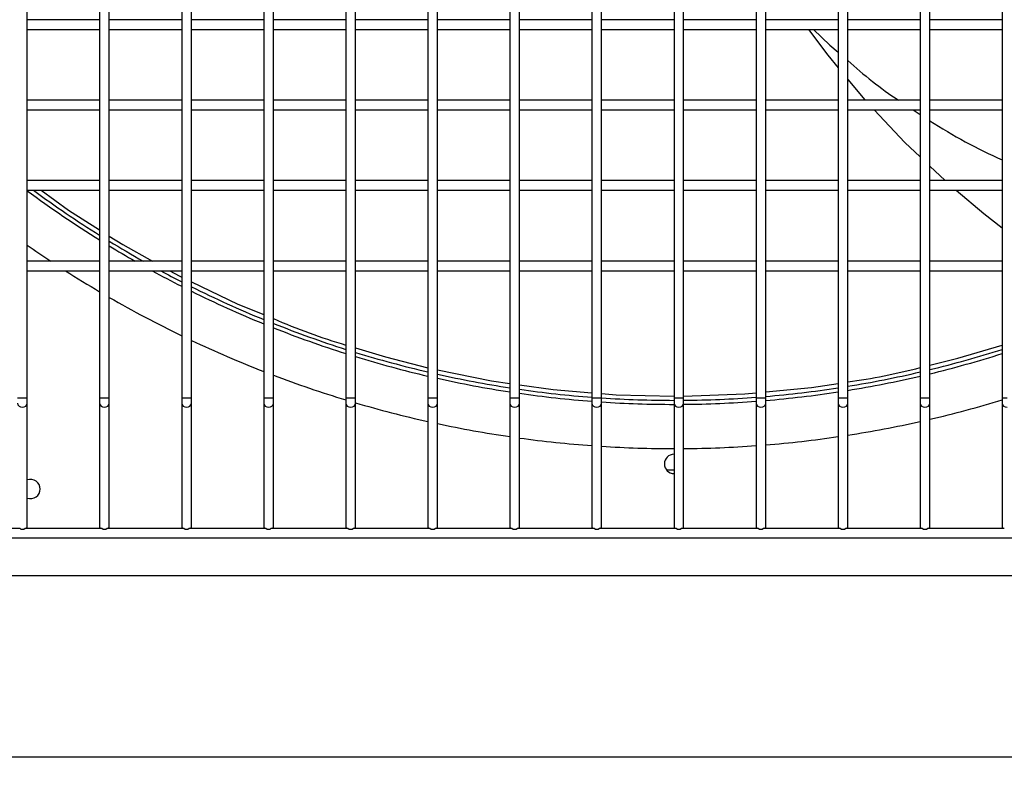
# Model space of a CAD drawing. Extents: x -90708 to 277869, y -117 to 207445.
# Tile 44 of 233: x -84823 to -84517, y 126795 to 127031. Entities that reach past the tile are written whole.
import ezdxf

# ---------------------------------------------------------------- set-up
doc = ezdxf.new("R2010")
doc.units = 0
doc.header["$MEASUREMENT"] = 0
doc.header["$PDMODE"] = 3
doc.header["$PDSIZE"] = 0.005
doc.layers.get('Defpoints').update_dxf_attribs({"linetype": 'CONTINUOUS'})
doc.layers.add('ARQ - EQUIPO CONDENSADORA', color=40, linetype='CONTINUOUS')
doc.layers.add('ARQ-DETALHES', color=7, linetype='CONTINUOUS')
doc.layers.add('ARQ-COTAS', color=20, linetype='CONTINUOUS', lineweight=18)
doc.styles.add('ARIAL', font='arial.ttf')
doc.dimstyles.new('COTA-50', dxfattribs={"dimscale": 0, "dimtxt": 50, "dimasz": 50, "dimexe": 25, "dimexo": 50, "dimgap": 0.04, "dimtad": 1, "dimdec": 0, "dimzin": 9, "dimdsep": 46, "dimtxsty": 'ARIAL', "dimcen": 1, "dimdle": 75, "dimclrd": 256, "dimclre": 256, "dimclrt": 2, "dimaunit": 1, "dimadec": 0, "dimazin": 0, "dimtfac": 2, "dimtdec": 0, "dimtmove": 2, "dimatfit": 0, "dimfxl": 0.05, "dimtolj": 1, "dimtzin": 4, "dimarcsym": 0})

# ---------------------------------------------------------------- blocks, each defined once
blk = doc.blocks.new('*D1124')
at = {"layer": 'ARQ-COTAS', "lineweight": -2, "transparency": 16777216}
for p, q in [((-87611.67, 126776.83), (-87611.67, 126570.13)), ((-84096.67, 126776.83), (-84096.67, 126570.13)), ((-84146.67, 126595.13), (-87561.67, 126595.13))]:
    blk.add_line(p, q, dxfattribs=at)
at = {"layer": 'ARQ-COTAS', "transparency": 16777216}
for points in [[(-87561.67, 126603.46), (-87561.67, 126586.79), (-87611.67, 126595.13)], [(-84146.67, 126603.46), (-84146.67, 126586.79), (-84096.67, 126595.13)]]:
    blk.add_solid(points, dxfattribs=at)
at = {"layer": 'Defpoints', "color": 0, "transparency": 16777216}
for p in [(-87611.67, 126826.83), (-84096.67, 126826.83), (-87611.67, 126595.13)]:
    blk.add_point(p, dxfattribs=at)
at = {"layer": 'ARQ-COTAS', "color": 2, "transparency": 16777216, "insert": (-85854.17, 126620.71), "char_height": 50, "attachment_point": 5, "style": 'ARIAL'}
blk.add_mtext('\\A1;3515', dxfattribs=at)
blk = doc.blocks.new('*D1128')
at = {"layer": 'ARQ-COTAS', "lineweight": -2, "transparency": 16777216}
for p, q in [((-84961.32, 126826.83), (-84961.32, 126667.53)), ((-84273.32, 126826.83), (-84273.32, 126667.53)), ((-84323.32, 126692.53), (-84911.32, 126692.53))]:
    blk.add_line(p, q, dxfattribs=at)
at = {"layer": 'ARQ-COTAS', "transparency": 16777216}
for points in [[(-84911.32, 126700.87), (-84911.32, 126684.2), (-84961.32, 126692.53)], [(-84323.32, 126700.87), (-84323.32, 126684.2), (-84273.32, 126692.53)]]:
    blk.add_solid(points, dxfattribs=at)
at = {"layer": 'Defpoints', "color": 0, "transparency": 16777216}
for p in [(-84961.32, 126876.83), (-84273.32, 126876.83), (-84961.32, 126692.53)]:
    blk.add_point(p, dxfattribs=at)
at = {"layer": 'ARQ-COTAS', "color": 2, "transparency": 16777216, "insert": (-84617.32, 126718.1), "char_height": 50, "attachment_point": 5, "style": 'ARIAL'}
blk.add_mtext('\\A1;688', dxfattribs=at)

msp = doc.modelspace()

# ---------------------------------------------------------------- linework, layer by layer
at = {"layer": 'ARQ - EQUIPO CONDENSADORA', "linetype": 'Continuous'}
for p, q in [((-84820.722, 127029.442), (-84820.722, 127054.442)), ((-84798.222, 127054.442), (-84798.222, 127029.442)), ((-84795.222, 127029.442), (-84795.222, 127054.442)), ((-84772.722, 127054.442), (-84772.722, 127029.442)), ((-84769.722, 127029.442), (-84769.722, 127054.442)), ((-84747.222, 127054.442), (-84747.222, 127029.442)), ((-84744.222, 127029.442), (-84744.222, 127054.442)), ((-84721.722, 127054.442), (-84721.722, 127029.442)), ((-84718.722, 127029.442), (-84718.722, 127054.442)), ((-84696.222, 127054.442), (-84696.222, 127029.442)), ((-84693.222, 127029.442), (-84693.222, 127054.442)), ((-84670.722, 127054.442), (-84670.722, 127029.442)), ((-84667.722, 127029.442), (-84667.722, 127054.442)), ((-84645.222, 127054.442), (-84645.222, 127029.442)), ((-84642.222, 127029.442), (-84642.222, 127054.442)), ((-84619.722, 127054.442), (-84619.722, 127029.442)), ((-84616.722, 127029.442), (-84616.722, 127054.442)), ((-84594.222, 127054.442), (-84594.222, 127029.442)), ((-84591.222, 127029.442), (-84591.222, 127054.442)), ((-84568.722, 127054.442), (-84568.722, 127029.442)), ((-84565.722, 127029.442), (-84565.722, 127054.442)), ((-84543.222, 127054.442), (-84543.222, 127029.442)), ((-84540.222, 127029.442), (-84540.222, 127054.442)), ((-84517.722, 127054.442), (-84517.722, 127029.442)), ((-84798.222, 127030.942), (-84820.722, 127030.942)), ((-84772.722, 127030.942), (-84795.222, 127030.942)), ((-84747.222, 127030.942), (-84769.722, 127030.942)), ((-84721.722, 127030.942), (-84744.222, 127030.942)), ((-84696.222, 127030.942), (-84718.722, 127030.942)), ((-84670.722, 127030.942), (-84693.222, 127030.942)), ((-84645.222, 127030.942), (-84667.722, 127030.942)), ((-84619.722, 127030.942), (-84642.222, 127030.942)), ((-84594.222, 127030.942), (-84616.722, 127030.942)), ((-84568.722, 127030.942), (-84591.222, 127030.942)), ((-84543.222, 127030.942), (-84565.722, 127030.942)), ((-84517.722, 127030.942), (-84540.222, 127030.942)), ((-84820.722, 127004.442), (-84820.722, 127029.442)), ((-84820.722, 127027.942), (-84798.222, 127027.942)), ((-84798.222, 127029.442), (-84798.222, 127004.442)), ((-84795.222, 127004.442), (-84795.222, 127029.442)), ((-84795.222, 127027.942), (-84772.722, 127027.942)), ((-84772.722, 127029.442), (-84772.722, 127004.442)), ((-84769.722, 127004.442), (-84769.722, 127029.442)), ((-84769.722, 127027.942), (-84747.222, 127027.942)), ((-84747.222, 127029.442), (-84747.222, 127004.442)), ((-84744.222, 127004.442), (-84744.222, 127029.442)), ((-84744.222, 127027.942), (-84721.722, 127027.942)), ((-84721.722, 127029.442), (-84721.722, 127004.442)), ((-84718.722, 127004.442), (-84718.722, 127029.442)), ((-84718.722, 127027.942), (-84696.222, 127027.942)), ((-84696.222, 127029.442), (-84696.222, 127004.442)), ((-84693.222, 127004.442), (-84693.222, 127029.442)), ((-84693.222, 127027.942), (-84670.722, 127027.942)), ((-84670.722, 127029.442), (-84670.722, 127004.442)), ((-84667.722, 127004.442), (-84667.722, 127029.442)), ((-84667.722, 127027.942), (-84645.222, 127027.942)), ((-84645.222, 127029.442), (-84645.222, 127004.442)), ((-84642.222, 127004.442), (-84642.222, 127029.442)), ((-84642.222, 127027.942), (-84619.722, 127027.942)), ((-84619.722, 127029.442), (-84619.722, 127004.442)), ((-84616.722, 127004.442), (-84616.722, 127029.442)), ((-84616.722, 127027.942), (-84594.222, 127027.942)), ((-84594.222, 127029.442), (-84594.222, 127004.442)), ((-84591.222, 127004.442), (-84591.222, 127029.442)), ((-84591.222, 127027.942), (-84568.722, 127027.942)), ((-84568.722, 127029.442), (-84568.722, 127004.442)), ((-84565.722, 127004.442), (-84565.722, 127029.442)), ((-84565.722, 127027.942), (-84543.222, 127027.942)), ((-84543.222, 127029.442), (-84543.222, 127004.442)), ((-84540.222, 127004.442), (-84540.222, 127029.442)), ((-84540.222, 127027.942), (-84517.722, 127027.942)), ((-84517.722, 127029.442), (-84517.722, 127004.442)), ((-84798.222, 127005.942), (-84820.722, 127005.942)), ((-84772.722, 127005.942), (-84795.222, 127005.942)), ((-84747.222, 127005.942), (-84769.722, 127005.942)), ((-84721.722, 127005.942), (-84744.222, 127005.942)), ((-84696.222, 127005.942), (-84718.722, 127005.942)), ((-84670.722, 127005.942), (-84693.222, 127005.942)), ((-84645.222, 127005.942), (-84667.722, 127005.942)), ((-84619.722, 127005.942), (-84642.222, 127005.942)), ((-84594.222, 127005.942), (-84616.722, 127005.942)), ((-84568.722, 127005.942), (-84591.222, 127005.942)), ((-84543.222, 127005.942), (-84565.722, 127005.942)), ((-84517.722, 127005.942), (-84540.222, 127005.942)), ((-84820.722, 126979.442), (-84820.722, 127004.442)), ((-84820.722, 127002.942), (-84798.222, 127002.942)), ((-84798.222, 127004.442), (-84798.222, 126979.442)), ((-84795.222, 126979.442), (-84795.222, 127004.442)), ((-84795.222, 127002.942), (-84772.722, 127002.942)), ((-84772.722, 127004.442), (-84772.722, 126979.442)), ((-84769.722, 126979.442), (-84769.722, 127004.442)), ((-84769.722, 127002.942), (-84747.222, 127002.942)), ((-84747.222, 127004.442), (-84747.222, 126979.442)), ((-84744.222, 126979.442), (-84744.222, 127004.442)), ((-84744.222, 127002.942), (-84721.722, 127002.942)), ((-84721.722, 127004.442), (-84721.722, 126979.442)), ((-84718.722, 126979.442), (-84718.722, 127004.442)), ((-84718.722, 127002.942), (-84696.222, 127002.942)), ((-84696.222, 127004.442), (-84696.222, 126979.442)), ((-84693.222, 126979.442), (-84693.222, 127004.442)), ((-84693.222, 127002.942), (-84670.722, 127002.942)), ((-84670.722, 127004.442), (-84670.722, 126979.442)), ((-84667.722, 126979.442), (-84667.722, 127004.442)), ((-84667.722, 127002.942), (-84645.222, 127002.942)), ((-84645.222, 127004.442), (-84645.222, 126979.442)), ((-84642.222, 126979.442), (-84642.222, 127004.442)), ((-84642.222, 127002.942), (-84619.722, 127002.942)), ((-84619.722, 127004.442), (-84619.722, 126979.442)), ((-84616.722, 126979.442), (-84616.722, 127004.442)), ((-84616.722, 127002.942), (-84594.222, 127002.942)), ((-84594.222, 127004.442), (-84594.222, 126979.442)), ((-84591.222, 126979.442), (-84591.222, 127004.442)), ((-84591.222, 127002.942), (-84568.722, 127002.942)), ((-84568.722, 127004.442), (-84568.722, 126979.442)), ((-84565.722, 126979.442), (-84565.722, 127004.442)), ((-84565.722, 127002.942), (-84543.222, 127002.942)), ((-84545.394, 127002.942), (-84543.222, 127001.51)), ((-84543.222, 127004.442), (-84543.222, 126979.442)), ((-84540.222, 126979.442), (-84540.222, 127004.442)), ((-84540.222, 127002.942), (-84517.722, 127002.942)), ((-84517.722, 127004.442), (-84517.722, 126979.442)), ((-84540.222, 126985.451), (-84535.454, 126980.942)), ((-84798.222, 126980.942), (-84820.722, 126980.942)), ((-84772.722, 126980.942), (-84795.222, 126980.942)), ((-84747.222, 126980.942), (-84769.722, 126980.942)), ((-84721.722, 126980.942), (-84744.222, 126980.942)), ((-84696.222, 126980.942), (-84718.722, 126980.942)), ((-84670.722, 126980.942), (-84693.222, 126980.942)), ((-84645.222, 126980.942), (-84667.722, 126980.942)), ((-84619.722, 126980.942), (-84642.222, 126980.942)), ((-84594.222, 126980.942), (-84616.722, 126980.942)), ((-84568.722, 126980.942), (-84591.222, 126980.942)), ((-84543.222, 126980.942), (-84565.722, 126980.942)), ((-84517.722, 126980.942), (-84540.222, 126980.942)), ((-84820.722, 126954.442), (-84820.722, 126979.442)), ((-84820.722, 126977.942), (-84798.222, 126977.942)), ((-84798.222, 126979.442), (-84798.222, 126954.442)), ((-84795.222, 126954.442), (-84795.222, 126979.442)), ((-84795.222, 126977.942), (-84772.722, 126977.942)), ((-84772.722, 126979.442), (-84772.722, 126954.442)), ((-84769.722, 126954.442), (-84769.722, 126979.442)), ((-84769.722, 126977.942), (-84747.222, 126977.942)), ((-84747.222, 126979.442), (-84747.222, 126954.442)), ((-84744.222, 126954.442), (-84744.222, 126979.442)), ((-84744.222, 126977.942), (-84721.722, 126977.942)), ((-84721.722, 126979.442), (-84721.722, 126954.442)), ((-84718.722, 126954.442), (-84718.722, 126979.442)), ((-84718.722, 126977.942), (-84696.222, 126977.942)), ((-84696.222, 126979.442), (-84696.222, 126954.442)), ((-84693.222, 126954.442), (-84693.222, 126979.442)), ((-84693.222, 126977.942), (-84670.722, 126977.942)), ((-84670.722, 126979.442), (-84670.722, 126954.442)), ((-84667.722, 126954.442), (-84667.722, 126979.442)), ((-84667.722, 126977.942), (-84645.222, 126977.942)), ((-84645.222, 126979.442), (-84645.222, 126954.442)), ((-84642.222, 126954.442), (-84642.222, 126979.442)), ((-84642.222, 126977.942), (-84619.722, 126977.942)), ((-84619.722, 126979.442), (-84619.722, 126954.442)), ((-84616.722, 126954.442), (-84616.722, 126979.442)), ((-84616.722, 126977.942), (-84594.222, 126977.942)), ((-84594.222, 126979.442), (-84594.222, 126954.442)), ((-84591.222, 126954.442), (-84591.222, 126979.442)), ((-84591.222, 126977.942), (-84568.722, 126977.942)), ((-84568.722, 126979.442), (-84568.722, 126954.442)), ((-84565.722, 126954.442), (-84565.722, 126979.442)), ((-84565.722, 126977.942), (-84543.222, 126977.942)), ((-84543.222, 126979.442), (-84543.222, 126954.442)), ((-84540.222, 126954.442), (-84540.222, 126979.442)), ((-84540.222, 126977.942), (-84517.722, 126977.942)), ((-84517.722, 126979.442), (-84517.722, 126954.442)), ((-84798.222, 126955.942), (-84820.722, 126955.942)), ((-84820.722, 126913.492), (-84820.722, 126954.442)), ((-84798.222, 126954.442), (-84798.222, 126913.492)), ((-84772.722, 126955.942), (-84795.222, 126955.942)), ((-84795.222, 126913.492), (-84795.222, 126954.442)), ((-84772.722, 126954.442), (-84772.722, 126913.492)), ((-84747.222, 126955.942), (-84769.722, 126955.942)), ((-84769.722, 126913.492), (-84769.722, 126954.442)), ((-84747.222, 126954.442), (-84747.222, 126913.492)), ((-84721.722, 126955.942), (-84744.222, 126955.942)), ((-84744.222, 126913.492), (-84744.222, 126954.442)), ((-84721.722, 126954.442), (-84721.722, 126913.492)), ((-84696.222, 126955.942), (-84718.722, 126955.942)), ((-84718.722, 126913.492), (-84718.722, 126954.442)), ((-84696.222, 126954.442), (-84696.222, 126913.492)), ((-84670.722, 126955.942), (-84693.222, 126955.942)), ((-84693.222, 126913.492), (-84693.222, 126954.442)), ((-84670.722, 126954.442), (-84670.722, 126913.492)), ((-84645.222, 126955.942), (-84667.722, 126955.942)), ((-84667.722, 126913.492), (-84667.722, 126954.442)), ((-84645.222, 126954.442), (-84645.222, 126913.492)), ((-84619.722, 126955.942), (-84642.222, 126955.942)), ((-84642.222, 126913.492), (-84642.222, 126954.442)), ((-84619.722, 126954.442), (-84619.722, 126913.492)), ((-84594.222, 126955.942), (-84616.722, 126955.942)), ((-84616.722, 126913.492), (-84616.722, 126954.442)), ((-84594.222, 126954.442), (-84594.222, 126913.492)), ((-84568.722, 126955.942), (-84591.222, 126955.942)), ((-84591.222, 126913.492), (-84591.222, 126954.442)), ((-84568.722, 126954.442), (-84568.722, 126913.492)), ((-84543.222, 126955.942), (-84565.722, 126955.942)), ((-84565.722, 126913.492), (-84565.722, 126954.442)), ((-84543.222, 126954.442), (-84543.222, 126913.492)), ((-84517.722, 126955.942), (-84540.222, 126955.942)), ((-84540.222, 126913.492), (-84540.222, 126954.442)), ((-84517.722, 126954.442), (-84517.722, 126913.492)), ((-84820.722, 126952.942), (-84798.222, 126952.942)), ((-84795.222, 126952.942), (-84772.722, 126952.942)), ((-84769.722, 126952.942), (-84747.222, 126952.942)), ((-84744.222, 126952.942), (-84721.722, 126952.942)), ((-84718.722, 126952.942), (-84696.222, 126952.942)), ((-84693.222, 126952.942), (-84670.722, 126952.942)), ((-84667.722, 126952.942), (-84645.222, 126952.942)), ((-84642.222, 126952.942), (-84619.722, 126952.942)), ((-84616.722, 126952.942), (-84594.222, 126952.942)), ((-84591.222, 126952.942), (-84568.722, 126952.942)), ((-84565.722, 126952.942), (-84543.222, 126952.942)), ((-84540.222, 126952.942), (-84517.722, 126952.942)), ((-84823.722, 126913.492), (-84822.222, 126913.492)), ((-84822.222, 126913.492), (-84820.722, 126913.492)), ((-84820.722, 126911.815), (-84820.722, 126913.492)), ((-84820.722, 126873.442), (-84820.722, 126911.815)), ((-84798.222, 126913.492), (-84798.222, 126911.815)), ((-84798.222, 126913.492), (-84796.722, 126913.492)), ((-84798.222, 126911.815), (-84798.222, 126873.442)), ((-84796.722, 126913.492), (-84795.222, 126913.492)), ((-84795.222, 126911.815), (-84795.222, 126913.492)), ((-84795.222, 126873.442), (-84795.222, 126911.815)), ((-84772.722, 126913.492), (-84772.722, 126911.815)), ((-84772.722, 126913.492), (-84771.222, 126913.492)), ((-84772.722, 126911.815), (-84772.722, 126873.442)), ((-84771.222, 126913.492), (-84769.722, 126913.492)), ((-84769.722, 126911.815), (-84769.722, 126913.492)), ((-84769.722, 126873.442), (-84769.722, 126911.815)), ((-84747.222, 126913.492), (-84747.222, 126911.815)), ((-84747.222, 126913.492), (-84745.722, 126913.492)), ((-84747.222, 126911.815), (-84747.222, 126873.442)), ((-84745.722, 126913.492), (-84744.222, 126913.492)), ((-84744.222, 126911.815), (-84744.222, 126913.492)), ((-84744.222, 126873.442), (-84744.222, 126911.815)), ((-84721.722, 126913.492), (-84721.722, 126911.815)), ((-84721.722, 126913.492), (-84720.222, 126913.492)), ((-84721.722, 126911.815), (-84721.722, 126873.442)), ((-84720.222, 126913.492), (-84718.722, 126913.492)), ((-84718.722, 126911.815), (-84718.722, 126913.492)), ((-84718.722, 126873.442), (-84718.722, 126911.815)), ((-84696.222, 126913.492), (-84696.222, 126911.815)), ((-84696.222, 126913.492), (-84694.722, 126913.492)), ((-84696.222, 126911.815), (-84696.222, 126873.442)), ((-84694.722, 126913.492), (-84693.222, 126913.492)), ((-84693.222, 126911.815), (-84693.222, 126913.492)), ((-84693.222, 126873.442), (-84693.222, 126911.815)), ((-84670.722, 126913.492), (-84670.722, 126911.815)), ((-84670.722, 126913.492), (-84669.222, 126913.492)), ((-84670.722, 126911.815), (-84670.722, 126873.442)), ((-84669.222, 126913.492), (-84667.722, 126913.492)), ((-84667.722, 126911.815), (-84667.722, 126913.492)), ((-84667.722, 126873.442), (-84667.722, 126911.815)), ((-84645.222, 126913.492), (-84645.222, 126911.815)), ((-84645.222, 126913.492), (-84643.722, 126913.492)), ((-84645.222, 126911.815), (-84645.222, 126873.442)), ((-84643.722, 126913.492), (-84642.222, 126913.492)), ((-84642.222, 126911.815), (-84642.222, 126913.492)), ((-84642.222, 126873.442), (-84642.222, 126911.815)), ((-84619.722, 126913.492), (-84619.722, 126911.815)), ((-84619.722, 126913.492), (-84618.222, 126913.492)), ((-84619.722, 126911.815), (-84619.722, 126873.442)), ((-84618.222, 126913.492), (-84616.722, 126913.492)), ((-84616.722, 126911.815), (-84616.722, 126913.492)), ((-84616.722, 126873.442), (-84616.722, 126911.815)), ((-84594.222, 126913.492), (-84594.222, 126911.815)), ((-84594.222, 126913.492), (-84592.722, 126913.492)), ((-84594.222, 126911.815), (-84594.222, 126873.442)), ((-84592.722, 126913.492), (-84591.222, 126913.492)), ((-84591.222, 126911.815), (-84591.222, 126913.492)), ((-84591.222, 126873.442), (-84591.222, 126911.815)), ((-84568.722, 126913.492), (-84568.722, 126911.815)), ((-84568.722, 126913.492), (-84567.222, 126913.492)), ((-84568.722, 126911.815), (-84568.722, 126873.442)), ((-84567.222, 126913.492), (-84565.722, 126913.492)), ((-84565.722, 126911.815), (-84565.722, 126913.492)), ((-84565.722, 126873.442), (-84565.722, 126911.815)), ((-84543.222, 126913.492), (-84543.222, 126911.815)), ((-84543.222, 126913.492), (-84541.722, 126913.492)), ((-84543.222, 126911.815), (-84543.222, 126873.442)), ((-84541.722, 126913.492), (-84540.222, 126913.492)), ((-84540.222, 126911.815), (-84540.222, 126913.492)), ((-84540.222, 126873.442), (-84540.222, 126911.815)), ((-84517.722, 126913.492), (-84517.722, 126911.815)), ((-84517.722, 126913.492), (-84516.222, 126913.492)), ((-84517.722, 126911.815), (-84517.722, 126873.442)), ((-84622.076, 126891.083), (-84619.722, 126891.083)), ((-84846.873, 126872.942), (-84823.072, 126872.942)), ((-84821.373, 126872.942), (-84797.572, 126872.942)), ((-84820.722, 126872.942), (-84820.722, 126873.442)), ((-84798.222, 126873.442), (-84798.222, 126872.942)), ((-84795.873, 126872.942), (-84772.072, 126872.942)), ((-84795.222, 126872.942), (-84795.222, 126873.442)), ((-84772.722, 126873.442), (-84772.722, 126872.942)), ((-84770.373, 126872.942), (-84746.572, 126872.942)), ((-84769.722, 126872.942), (-84769.722, 126873.442)), ((-84747.222, 126873.442), (-84747.222, 126872.942)), ((-84744.873, 126872.942), (-84721.072, 126872.942)), ((-84744.222, 126872.942), (-84744.222, 126873.442)), ((-84721.722, 126873.442), (-84721.722, 126872.942)), ((-84719.373, 126872.942), (-84695.572, 126872.942)), ((-84718.722, 126872.942), (-84718.722, 126873.442)), ((-84696.222, 126873.442), (-84696.222, 126872.942)), ((-84693.873, 126872.942), (-84670.072, 126872.942)), ((-84693.222, 126872.942), (-84693.222, 126873.442)), ((-84670.722, 126873.442), (-84670.722, 126872.942)), ((-84668.373, 126872.942), (-84644.572, 126872.942)), ((-84667.722, 126872.942), (-84667.722, 126873.442)), ((-84645.222, 126873.442), (-84645.222, 126872.942)), ((-84642.873, 126872.942), (-84619.072, 126872.942)), ((-84642.222, 126872.942), (-84642.222, 126873.442)), ((-84619.722, 126873.442), (-84619.722, 126872.942)), ((-84617.373, 126872.942), (-84593.572, 126872.942)), ((-84616.722, 126872.942), (-84616.722, 126873.442)), ((-84594.222, 126873.442), (-84594.222, 126872.942)), ((-84591.873, 126872.942), (-84568.072, 126872.942)), ((-84591.222, 126872.942), (-84591.222, 126873.442)), ((-84568.722, 126873.442), (-84568.722, 126872.942)), ((-84566.373, 126872.942), (-84542.572, 126872.942)), ((-84565.722, 126872.942), (-84565.722, 126873.442)), ((-84543.222, 126873.442), (-84543.222, 126872.942)), ((-84540.873, 126872.942), (-84517.072, 126872.942)), ((-84540.222, 126872.942), (-84540.222, 126873.442)), ((-84517.722, 126873.442), (-84517.722, 126872.942)), ((-84996.722, 126869.942), (-84240.722, 126869.942)), ((-85090.321, 126858.28), (-84148.221, 126858.28))]:
    msp.add_line(p, q, dxfattribs=at)
at = {"layer": 'ARQ - EQUIPO CONDENSADORA', "linetype": 'Continuous', "flags": 128}
for points in [[(-84577.88, 127027.942), (-84571.963, 127019.915), (-84568.722, 127016.02)], [(-84576.35, 127027.942), (-84571.272, 127023.016), (-84568.722, 127020.837)], [(-84565.722, 127012.415), (-84560.403, 127006.023), (-84560.327, 127005.942)], [(-84557.511, 127002.942), (-84548.007, 126992.813), (-84543.222, 126988.288)], [(-84816.384, 126977.942), (-84807.856, 126971.758), (-84798.222, 126965.63)], [(-84531.985, 126977.942), (-84523.463, 126970.721), (-84517.722, 126966.322)], [(-84795.222, 126963.722), (-84791.046, 126961.065), (-84781.821, 126955.942)], [(-84776.42, 126952.942), (-84773.542, 126951.343), (-84772.722, 126950.951)], [(-84769.722, 126949.514), (-84755.24, 126942.575), (-84747.222, 126939.312)], [(-84718.722, 126928.975), (-84709.376, 126926.161), (-84696.222, 126922.81)], [(-84540.222, 126923.601), (-84531.479, 126925.772), (-84517.722, 126929.881)], [(-84693.222, 126922.162), (-84676.477, 126918.784), (-84670.722, 126917.965)], [(-84667.722, 126917.539), (-84657.28, 126916.053), (-84645.222, 126915.049)], [(-84591.222, 126915.294), (-84576.993, 126916.677), (-84568.722, 126917.936)], [(-84642.222, 126914.799), (-84637.723, 126914.425), (-84619.722, 126913.977)], [(-84616.722, 126914.001), (-84597.667, 126914.668), (-84594.222, 126915.003)], [(-84823.722, 126911.815), (-84823.608, 126911.333), (-84823.283, 126910.925), (-84822.796, 126910.653), (-84822.222, 126910.557)], [(-84822.222, 126910.557), (-84821.648, 126910.653), (-84821.161, 126910.925), (-84820.836, 126911.333), (-84820.722, 126911.815)], [(-84798.222, 126911.815), (-84798.108, 126911.333), (-84797.783, 126910.925), (-84797.296, 126910.653), (-84796.722, 126910.557)], [(-84796.722, 126910.557), (-84796.148, 126910.653), (-84795.661, 126910.925), (-84795.336, 126911.333), (-84795.222, 126911.815)], [(-84772.722, 126911.815), (-84772.608, 126911.333), (-84772.283, 126910.925), (-84771.796, 126910.653), (-84771.222, 126910.557)], [(-84771.222, 126910.557), (-84770.648, 126910.653), (-84770.161, 126910.925), (-84769.836, 126911.333), (-84769.722, 126911.815)], [(-84747.222, 126911.815), (-84747.108, 126911.333), (-84746.783, 126910.925), (-84746.296, 126910.653), (-84745.722, 126910.557)], [(-84745.722, 126910.557), (-84745.148, 126910.653), (-84744.661, 126910.925), (-84744.336, 126911.333), (-84744.222, 126911.815)], [(-84721.722, 126911.815), (-84721.608, 126911.333), (-84721.283, 126910.925), (-84720.796, 126910.653), (-84720.222, 126910.557)], [(-84720.222, 126910.557), (-84719.648, 126910.653), (-84719.161, 126910.925), (-84718.836, 126911.333), (-84718.722, 126911.815)], [(-84696.222, 126911.815), (-84696.108, 126911.333), (-84695.783, 126910.925), (-84695.296, 126910.653), (-84694.722, 126910.557)], [(-84694.722, 126910.557), (-84694.148, 126910.653), (-84693.661, 126910.925), (-84693.336, 126911.333), (-84693.222, 126911.815)], [(-84670.722, 126911.815), (-84670.608, 126911.333), (-84670.283, 126910.925), (-84669.796, 126910.653), (-84669.222, 126910.557)], [(-84669.222, 126910.557), (-84668.648, 126910.653), (-84668.161, 126910.925), (-84667.836, 126911.333), (-84667.722, 126911.815)], [(-84645.222, 126911.815), (-84645.108, 126911.333), (-84644.783, 126910.925), (-84644.296, 126910.653), (-84643.722, 126910.557)], [(-84643.722, 126910.557), (-84643.148, 126910.653), (-84642.661, 126910.925), (-84642.336, 126911.333), (-84642.222, 126911.815)], [(-84619.722, 126911.815), (-84619.608, 126911.333), (-84619.283, 126910.925), (-84618.796, 126910.653), (-84618.222, 126910.557)], [(-84618.222, 126910.557), (-84617.648, 126910.653), (-84617.161, 126910.925), (-84616.836, 126911.333), (-84616.722, 126911.815)], [(-84594.222, 126911.815), (-84594.108, 126911.333), (-84593.783, 126910.925), (-84593.296, 126910.653), (-84592.722, 126910.557)], [(-84592.722, 126910.557), (-84592.148, 126910.653), (-84591.661, 126910.925), (-84591.336, 126911.333), (-84591.222, 126911.815)], [(-84568.722, 126911.815), (-84568.608, 126911.333), (-84568.283, 126910.925), (-84567.796, 126910.653), (-84567.222, 126910.557)], [(-84567.222, 126910.557), (-84566.648, 126910.653), (-84566.161, 126910.925), (-84565.836, 126911.333), (-84565.722, 126911.815)], [(-84543.222, 126911.815), (-84543.108, 126911.333), (-84542.783, 126910.925), (-84542.296, 126910.653), (-84541.722, 126910.557)], [(-84541.722, 126910.557), (-84541.148, 126910.653), (-84540.661, 126910.925), (-84540.336, 126911.333), (-84540.222, 126911.815)], [(-84517.722, 126911.815), (-84517.608, 126911.333), (-84517.283, 126910.925), (-84516.796, 126910.653), (-84516.222, 126910.557)]]:
    msp.add_lwpolyline(points, dxfattribs=at)
at = {"layer": 'ARQ - EQUIPO CONDENSADORA', "linetype": 'Continuous'}
for centre, radius, start, end in [((-84482.459, 127108.546), 122.808, 227.31305, 236.66635), ((-84450.012, 127139.784), 166.759, 237.25102, 246.04406), ((-84619.721, 127248.941), 337.5, 233.44754, 238.06939), ((-84619.721, 127248.941), 336.25, 233.70162, 237.93656), ((-84619.721, 127248.941), 351.25, 235.09309, 236.52856), ((-84619.721, 127248.941), 336.25, 238.53779, 240.61853), ((-84619.721, 127248.941), 337.5, 238.66755, 240.24381), ((-84619.721, 127248.941), 351.25, 237.42653, 239.4568), ((-84619.721, 127248.941), 337.5, 241.28663, 243.04206), ((-84619.721, 127248.941), 336.25, 241.6779, 242.93368), ((-84619.721, 127248.941), 336.25, 243.50629, 247.71678), ((-84619.721, 127248.941), 351.25, 240.02335, 244.17716), ((-84619.721, 127248.941), 337.5, 243.61201, 247.80372), ((-84666.205, 127116.882), 195.071, 246.42534, 253.46498), ((-84619.721, 127248.941), 336.25, 248.26815, 252.34115), ((-84619.721, 127248.941), 337.5, 248.35271, 252.4087), ((-84619.721, 127248.941), 351.25, 244.71957, 248.71593), ((-84619.721, 127248.941), 336.25, 252.87683, 256.84935), ((-84619.721, 127248.941), 337.5, 252.9422, 256.89892), ((-84619.721, 127248.941), 336.25, 283.67583, 287.65849), ((-84619.721, 127248.941), 337.5, 283.6242, 287.59095), ((-84594.451, 127122.126), 205.749, 278.02662, 284.41773), ((-84619.721, 127248.941), 351.25, 249.24018, 253.11844), ((-84619.721, 127248.941), 336.25, 257.37375, 261.27594), ((-84619.721, 127248.941), 336.25, 279.24125, 283.1503), ((-84619.721, 127248.941), 337.5, 279.20672, 283.10073), ((-84619.721, 127248.941), 337.5, 257.42128, 261.30851), ((-84619.721, 127248.941), 336.25, 274.86196, 278.72371), ((-84619.721, 127248.941), 336.25, 261.79277, 265.65055), ((-84619.721, 127248.941), 337.5, 261.82337, 265.66669), ((-84619.721, 127248.941), 336.25, 270.51103, 274.34911), ((-84619.721, 127248.941), 337.5, 274.84391, 278.69115), ((-84619.721, 127248.941), 351.25, 253.62915, 257.42036), ((-84619.721, 127248.941), 336.25, 266.16304, 269.99983), ((-84619.721, 127248.941), 337.5, 266.17728, 269.99983), ((-84619.721, 127248.941), 337.5, 270.50913, 274.33297), ((-84619.721, 127248.941), 351.25, 283.0812, 286.88122), ((-84619.721, 127248.941), 351.25, 257.92127, 261.65122), ((-84619.721, 127248.941), 351.25, 278.84337, 282.57931), ((-84619.721, 127248.941), 351.25, 274.65386, 278.34845), ((-84619.721, 127248.941), 351.25, 262.14552, 265.83662), ((-84619.721, 127248.941), 351.25, 266.32713, 270), ((-84619.721, 127248.941), 351.25, 270.4892, 274.16305), ((-84619.721, 126892.941), 3, 90.0191, 269.9809), ((-84619.721, 126892.941), 3, 0, 1.47941), ((-84619.721, 126892.941), 3, 358.52059, 0), ((-84819.721, 126885.143), 3, 0, 109.49148), ((-84819.721, 126885.143), 3, 250.50852, 0), ((-84822.222, 126873.932), 1.305, 229.37511, 310.62489), ((-84821.346, 126873.486), 0.625, 299.4935, 355.92861), ((-84797.598, 126873.486), 0.625, 184.0714, 240.5065), ((-84796.722, 126873.932), 1.305, 229.37511, 310.62489), ((-84795.846, 126873.486), 0.625, 299.4935, 355.92861), ((-84772.098, 126873.486), 0.625, 184.0714, 240.5065), ((-84771.222, 126873.932), 1.305, 229.37511, 310.62489), ((-84770.346, 126873.486), 0.625, 299.4935, 355.92861), ((-84746.598, 126873.486), 0.625, 184.0714, 240.50649), ((-84745.722, 126873.932), 1.305, 229.37511, 310.62489), ((-84744.846, 126873.486), 0.625, 299.4935, 355.92861), ((-84721.098, 126873.486), 0.625, 184.07139, 240.5065), ((-84720.222, 126873.932), 1.305, 229.37511, 310.62489), ((-84719.346, 126873.486), 0.625, 299.4935, 355.92861), ((-84695.598, 126873.486), 0.625, 184.07139, 240.5065), ((-84694.722, 126873.932), 1.305, 229.37511, 310.62489), ((-84693.846, 126873.486), 0.625, 299.4935, 355.92861), ((-84670.098, 126873.486), 0.625, 184.07139, 240.50649), ((-84669.222, 126873.932), 1.305, 229.37511, 310.62489), ((-84668.346, 126873.486), 0.625, 299.4935, 355.92861), ((-84644.598, 126873.486), 0.625, 184.07139, 240.5065), ((-84643.722, 126873.932), 1.305, 229.37511, 310.62489), ((-84642.846, 126873.486), 0.625, 299.4935, 355.92861), ((-84619.098, 126873.486), 0.625, 184.07139, 240.5065), ((-84618.222, 126873.932), 1.305, 229.37511, 310.62489), ((-84617.346, 126873.486), 0.625, 299.4935, 355.92861), ((-84593.598, 126873.486), 0.625, 184.07139, 240.50649), ((-84592.722, 126873.932), 1.305, 229.37511, 310.62489), ((-84591.846, 126873.486), 0.625, 299.4935, 355.92861), ((-84568.098, 126873.486), 0.625, 184.0714, 240.5065), ((-84567.222, 126873.932), 1.305, 229.37511, 310.62489), ((-84566.346, 126873.486), 0.625, 299.4935, 355.92861), ((-84542.598, 126873.486), 0.625, 184.07139, 240.5065), ((-84541.722, 126873.932), 1.305, 229.37511, 310.62489), ((-84540.846, 126873.486), 0.625, 299.4935, 355.9286), ((-84517.098, 126873.486), 0.625, 184.0714, 240.5065)]:
    msp.add_arc(centre, radius, start, end, dxfattribs=at)
at = {"layer": 'ARQ-DETALHES'}
msp.add_line((-84096.672, 126801.83), (-87611.674, 126801.83), dxfattribs=at)

# ---------------------------------------------------------------- dimensions: what is measured, and where the dimension line sits
at = {"layer": 'ARQ-COTAS'}
for base, p1, p2, picture, middle in [((-84961.321, 126692.533), (-84273.321, 126876.83), (-84961.321, 126876.83), '*D1128', (-84617.321, 126718.101)), ((-87611.674, 126595.126), (-84096.672, 126826.83), (-87611.674, 126826.83), '*D1124', (-85854.173, 126620.712))]:
    dim = msp.add_linear_dim(base=base, p1=p1, p2=p2, angle=180, dimstyle='COTA-50', override={"dimscale": 1}, dxfattribs=at)
    dim.commit()
    dim.dimension.update_dxf_attribs({"geometry": picture, "text_midpoint": middle})

doc.saveas('drawing.dxf')
